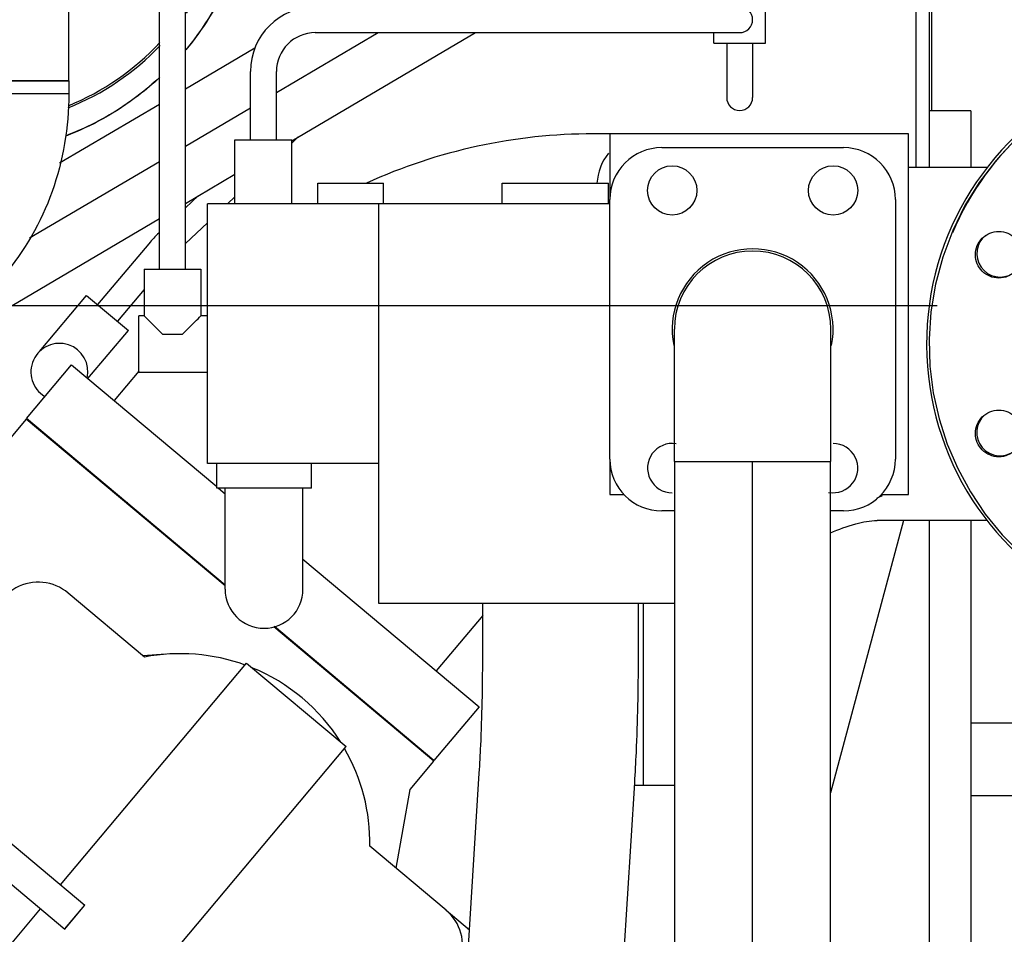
# Model space of a CAD drawing. Header units: millimetres. Extents: x 0 to 1189, y 0 to 841.
# Tile 145 of 169: x 999 to 1014, y 595 to 609. Entities that reach past the tile are written whole.
import ezdxf

# ---------------------------------------------------------------- set-up
doc = ezdxf.new("R2010")
doc.units = ezdxf.units.MM
doc.header["$LTSCALE"] = 65.395
doc.linetypes.add('CENTER', pattern=[0.6, 0.375, -0.075, 0.075, -0.075])
doc.linetypes.add('PHANTOM', pattern=[0.8, 0.45, -0.05, 0.1, -0.05, 0.1, -0.05])
for name, color, linetype in [('1907_060000_TLKGS_KGS_V_ABL621', 7, 'CONTINUOUS'), ('1907_061000_TLKGS_KGS_V_ABL622', 7, 'CONTINUOUS'), ('1907_153200_17_ABL587', 7, 'CONTINUOUS'), ('1907_153200_24_ABL695', 7, 'CONTINUOUS'), ('1907_153200_24_T1_PBL888', 7, 'CONTINUOUS'), ('1907_153200_68_ABL652', 7, 'CONTINUOUS'), ('1907_153200_68_T4_PBL785', 7, 'CONTINUOUS'), ('1907_153200_77_ABL690', 7, 'CONTINUOUS'), ('1907_153200_77_T2_PBL728', 7, 'CONTINUOUS'), ('1907_641000_07_SIMPLE1_T1_X_PBL624', 7, 'CONTINUOUS'), ('1907_641000_07_SIMPLE1_X_ABL623', 7, 'CONTINUOUS'), ('1907_644000_03_SIMPLE1_T1_X_PBL824', 7, 'CONTINUOUS'), ('1907_644000_03_SIMPLE1_T2_X_PBL1802', 7, 'CONTINUOUS'), ('1907_644000_03_SIMPLE1_X_ABL823', 7, 'CONTINUOUS'), ('1907_842000_17_SIMPLE1_H_ABL1817', 7, 'CONTINUOUS'), ('1907_842000_17_SIMPLE1_H_ABL647', 7, 'CONTINUOUS'), ('1907_842000_17_SIMPLE1_T1_H_PBL648', 7, 'CONTINUOUS'), ('1907_842000_17_SIMPLE1_T2_H_PBL1818', 7, 'CONTINUOUS'), ('1997_000000_TLKGS_MARKETING_ABL558', 7, 'CONTINUOUS'), ('1997_030000_TLKGS_V_ABL559', 7, 'CONTINUOUS'), ('1997_100000_TLKGS_V_ABL560', 7, 'CONTINUOUS'), ('1997_111000_12_SIMPLE1_D_ABL639', 7, 'CONTINUOUS'), ('1997_111000_12_SIMPLE1_T1_D_PBL640', 7, 'CONTINUOUS'), ('1997_111200_08_SIMPLE1_A_ABL661', 7, 'CONTINUOUS'), ('1997_111200_08_SIMPLE1_T6_A_PBL701', 7, 'CONTINUOUS'), ('1997_111200_08_SIMPLE1_T9_A_PBL698', 7, 'CONTINUOUS'), ('1997_200000_TLKGS_V_ABL768', 7, 'CONTINUOUS'), ('1997_252000_06_SIMPLE1_T1_X_PBL770', 7, 'CONTINUOUS'), ('1997_252000_06_SIMPLE1_X_ABL769', 7, 'CONTINUOUS'), ('9M32C_GENSET_AUSBAUMASSE_ABL871', 7, 'CONTINUOUS'), ('9M32C_GENSET_GENERATOR_ABL599', 7, 'CONTINUOUS'), ('9M32C_GENSET_GENERATOR_T1_PBL600', 7, 'CONTINUOUS'), ('9M32C_GENSET_KPL_VERROHRUNG_ABL510', 7, 'CONTINUOUS'), ('BOGEN-S-2D-90-60_3X2_9_PBL757', 7, 'CONTINUOUS'), ('BOGEN-S-2D-90-76_1X2_9_PBL786', 7, 'CONTINUOUS'), ('EN1092-1-01A-DN100-PN16_PBL1821', 7, 'CONTINUOUS'), ('EN1092-1-01A-DN50-PN16-61_5_PBL696', 7, 'CONTINUOUS'), ('EN1092-1-01A-DN80-PN16_PBL1803', 7, 'CONTINUOUS'), ('links_2_VBL507', 7, 'CONTINUOUS'), ('RICKMEIER_FZ7-6201_427626_TS80_PBL754', 7, 'CONTINUOUS'), ('T-STUECK-S-88_9X3_2-76_1X2_9_PBL787', 7, 'CONTINUOUS')]:
    doc.layers.add(name, color=color, linetype=linetype)

# ---------------------------------------------------------------- blocks, each defined once
blk = doc.blocks.new('EN1092-1-01A-DN100-PN16_PBL1821', base_point=(1016.662, 604.952))
at = {"layer": 'EN1092-1-01A-DN100-PN16_PBL1821', "color": 7, "linetype": 'Continuous'}
for centre, radius, start, end in [((1017.48, 604.269), 4.4, 51.0718, 157.2987), ((1016.102, 607.595), 0.36, 128.6853, 304.3831), ((1018.857, 607.595), 0.36, 130.2453, 305.4794), ((1017.48, 604.269), 2.32, 126.8718, 219.8506), ((1014.154, 605.646), 0.36, 127.4389, 303.0921), ((1014.154, 602.891), 0.36, 131.1367, 308.6743)]:
    blk.add_arc(centre, radius, start, end, dxfattribs=at)
blk = doc.blocks.new('1907_153200_17_ABL587', base_point=(1005.22, 587.872))
at = {"layer": 'EN1092-1-01A-DN100-PN16_PBL1821'}
blk.add_blockref('EN1092-1-01A-DN100-PN16_PBL1821', (1016.662, 604.952), dxfattribs=at)
blk = doc.blocks.new('1907_153200_68_T4_PBL785', base_point=(998.28, 608.209))
at = {"layer": '1907_153200_68_T4_PBL785', "color": 7, "linetype": 'Continuous'}
for p, q in [((999.802, 608.309), (996.758, 608.309)), ((996.758, 608.309), (996.758, 608.109)), ((999.802, 608.309), (999.802, 608.109)), ((999.802, 608.109), (996.758, 608.109))]:
    blk.add_line(p, q, dxfattribs=at)
at = {"layer": '1907_153200_68_T4_PBL785', "color": 2, "linetype": 'CENTER'}
blk.add_line((998.28, 608.309), (998.28, 608.109), dxfattribs=at)
blk = doc.blocks.new('BOGEN-S-2D-90-76_1X2_9_PBL786', base_point=(997.989, 606.088))
at = {"layer": 'BOGEN-S-2D-90-76_1X2_9_PBL786', "color": 7, "linetype": 'Continuous'}
blk.add_line((999.802, 608.109), (996.758, 608.109), dxfattribs=at)
for centre, radius, start, end in [((996.18, 606.641), 0.47, 81.7851, 89.9781), ((996.177, 606.619), 0.492, 72.7922, 81.737), ((996.037, 606.376), 0.774, 48.659, 51.1249), ((995.658, 606.053), 1.274, 31.6317, 34.2025), ((995.032, 605.752), 1.97, 18.3179, 20.3559), ((994.505, 605.614), 2.515, 9.0188, 9.8667), ((994.356, 605.592), 2.667, 359.92, 8.977), ((994.356, 605.585), 2.667, 351.023, 0.08), ((994.505, 605.563), 2.515, 350.1333, 350.9812), ((995.032, 605.426), 1.97, 339.6441, 341.6821), ((995.658, 605.124), 1.274, 325.7975, 328.3683), ((996.177, 604.558), 0.492, 278.2632, 287.2078), ((996.037, 604.801), 0.774, 308.8751, 311.341), ((996.18, 604.536), 0.47, 270.0215, 278.2151), ((996.18, 607.336), 3.269, 270, 270.914)]:
    blk.add_arc(centre, radius, start, end, dxfattribs=at)
for points, knots in [([(996.758, 608.109), (996.758, 607.944), (996.709, 607.646), (996.528, 607.311), (996.337, 607.144), (996.22, 607.111), (996.18, 607.111)], [0, 0, 0, 0, 0.399231, 0.715955, 0.904073, 1, 1, 1, 1]), ([(999.802, 608.109), (999.802, 607.599), (999.63, 606.581), (998.875, 605.251), (997.692, 604.313), (996.714, 604.075), (996.232, 604.067)], [0, 0, 0, 0, 0.257377, 0.510001, 0.756759, 1, 1, 1, 1]), ([(996.523, 606.979), (996.507, 606.991), (996.446, 607.037), (996.376, 607.072), (996.322, 607.089)], [0, 0, 0, 0, 0.263469, 1, 1, 1, 1]), ([(996.711, 606.769), (996.699, 606.788), (996.651, 606.855), (996.594, 606.917), (996.548, 606.957)], [0, 0, 0, 0, 0.263671, 1, 1, 1, 1]), ([(996.879, 606.437), (996.87, 606.463), (996.831, 606.561), (996.783, 606.655), (996.743, 606.721)], [0, 0, 0, 0, 0.26135, 1, 1, 1, 1]), ([(996.983, 606.045), (996.978, 606.073), (996.957, 606.183), (996.929, 606.292), (996.903, 606.371)], [0, 0, 0, 0, 0.256281, 1, 1, 1, 1]), ([(996.903, 604.807), (996.911, 604.832), (996.944, 604.939), (996.969, 605.049), (996.983, 605.132)], [0, 0, 0, 0, 0.24336, 1, 1, 1, 1]), ([(996.743, 604.456), (996.756, 604.477), (996.808, 604.569), (996.851, 604.665), (996.879, 604.741)], [0, 0, 0, 0, 0.238589, 1, 1, 1, 1]), ([(996.548, 604.22), (996.563, 604.233), (996.624, 604.29), (996.676, 604.356), (996.711, 604.408)], [0, 0, 0, 0, 0.236988, 1, 1, 1, 1]), ([(996.322, 604.088), (996.339, 604.094), (996.412, 604.12), (996.478, 604.162), (996.523, 604.199)], [0, 0, 0, 0, 0.23893, 1, 1, 1, 1])]:
    blk.add_open_spline(points, degree=3, knots=knots, dxfattribs=at)
blk = doc.blocks.new('T-STUECK-S-88_9X3_2-76_1X2_9_PBL787', base_point=(998.28, 609.513))
at = {"layer": 'T-STUECK-S-88_9X3_2-76_1X2_9_PBL787', "color": 7, "linetype": 'Continuous'}
for p, q in [((996.758, 608.309), (996.758, 610.518)), ((999.802, 608.309), (999.802, 610.518)), ((996.758, 608.309), (999.802, 608.309))]:
    blk.add_line(p, q, dxfattribs=at)
for centre, start, end in [((995.997, 610.518), 0, 15.266), ((1000.563, 610.518), 164.734, 180)]:
    blk.add_arc(centre, 0.761, start, end, dxfattribs=at)
blk = doc.blocks.new('EN1092-1-01A-DN80-PN16_PBL1803', base_point=(998.465, 611.61))
at = {"layer": 'EN1092-1-01A-DN80-PN16_PBL1803', "color": 7, "linetype": 'Continuous'}
for centre in [(999.999, 614.328), (1001.404, 612.321), (995.155, 610.936)]:
    blk.add_circle(centre, 0.36, dxfattribs=at)
for centre, radius, start, end in [((998.28, 611.629), 4, 344.5668, 82.1692), ((998.28, 611.629), 4, 135.7477, 214.0212), ((995.581, 613.348), 0.36, 69.3379, 328.0133), ((998.28, 611.629), 1.81, 327.595, 33.427), ((998.28, 611.629), 1.81, 192.5, 204.7302), ((1000.978, 609.909), 0.36, 19.2713, 312.3759), ((998.28, 611.629), 4, 326.2204, 337.8127), ((998.28, 611.629), 4, 292.2371, 316.991), ((996.56, 608.93), 0.36, 233.9382, 306.4389), ((998.28, 611.629), 4, 235.9871, 247.3745)]:
    blk.add_arc(centre, radius, start, end, dxfattribs=at)
blk = doc.blocks.new('1907_153200_68_ABL652', base_point=(993.418, 607.409))
at = {"layer": '1907_153200_68_T4_PBL785'}
blk.add_blockref('1907_153200_68_T4_PBL785', (998.28, 608.209), dxfattribs=at)
at = {"layer": 'BOGEN-S-2D-90-76_1X2_9_PBL786'}
blk.add_blockref('BOGEN-S-2D-90-76_1X2_9_PBL786', (997.989, 606.088), dxfattribs=at)
at = {"layer": 'EN1092-1-01A-DN80-PN16_PBL1803'}
blk.add_blockref('EN1092-1-01A-DN80-PN16_PBL1803', (998.465, 611.61), dxfattribs=at)
at = {"layer": 'T-STUECK-S-88_9X3_2-76_1X2_9_PBL787'}
blk.add_blockref('T-STUECK-S-88_9X3_2-76_1X2_9_PBL787', (998.28, 609.513), dxfattribs=at)
blk = doc.blocks.new('1907_153200_77_T2_PBL728', base_point=(987.22, 606.471))
at = {"layer": '1907_153200_77_T2_PBL728', "color": 2, "linetype": 'CENTER'}
for p, q in [((1003, 608.129), (1004.569, 609.053)), ((1001.6, 607.304), (1002.6, 607.893)), ((999.196, 605.889), (1001.2, 607.069))]:
    blk.add_line(p, q, dxfattribs=at)
at = {"layer": '1907_153200_77_T2_PBL728', "color": 7, "linetype": 'Continuous'}
for p, q in [((1003.238, 607.387), (1006.067, 609.053)), ((1001.6, 608.186), (1002.67, 608.817)), ((999.66, 607.045), (1001.2, 607.951)), ((1001.6, 606.422), (1002.361, 606.871)), ((992.81, 601.247), (1001.2, 606.187))]:
    blk.add_line(p, q, dxfattribs=at)
blk = doc.blocks.new('1907_153200_77_ABL690', base_point=(986.137, 604.321))
at = {"layer": '1907_153200_77_T2_PBL728'}
blk.add_blockref('1907_153200_77_T2_PBL728', (987.22, 606.471), dxfattribs=at)
blk = doc.blocks.new('EN1092-1-01A-DN50-PN16-61_5_PBL696', base_point=(1010.34, 592.161))
at = {"layer": 'EN1092-1-01A-DN50-PN16-61_5_PBL696', "color": 7, "linetype": 'Continuous'}
for p, q in [((1007.04, 592.281), (1013.64, 592.281)), ((1007.04, 592.041), (1007.04, 592.281)), ((1013.64, 592.041), (1013.64, 592.281))]:
    blk.add_line(p, q, dxfattribs=at)
blk = doc.blocks.new('RICKMEIER_FZ7-6201_427626_TS80_PBL754', base_point=(1010.34, 604.481))
at = {"layer": 'RICKMEIER_FZ7-6201_427626_TS80_PBL754', "color": 7, "linetype": 'Continuous'}
for p, q in [((1008.94, 607.281), (1011.74, 607.281)), ((1008.14, 602.481), (1008.14, 606.481)), ((1012.54, 606.481), (1012.54, 602.481)), ((1009.14, 601.681), (1008.94, 601.681)), ((1011.74, 601.681), (1011.54, 601.681))]:
    blk.add_line(p, q, dxfattribs=at)
for centre in [(1009.1, 606.621), (1011.58, 606.621)]:
    blk.add_circle(centre, 0.38, dxfattribs=at)
for centre, radius, start, end in [((1008.94, 606.481), 0.8, 90, 180), ((1011.74, 606.481), 0.8, 0, 90), ((1010.34, 604.481), 1.24, 348.2448, 191.7552), ((1009.1, 602.341), 0.38, 81.1021, 270), ((1011.58, 602.341), 0.38, 259.5382, 90), ((1008.94, 602.481), 0.8, 180, 270), ((1011.74, 602.481), 0.8, 270, 360)]:
    blk.add_arc(centre, radius, start, end, dxfattribs=at)
blk = doc.blocks.new('BOGEN-S-2D-90-60_3X2_9_PBL757', base_point=(1010.34, 603.461))
at = {"layer": 'BOGEN-S-2D-90-60_3X2_9_PBL757', "color": 7, "linetype": 'Continuous'}
for p, q in [((1009.134, 602.441), (1009.134, 604.481)), ((1011.546, 602.441), (1011.546, 604.481)), ((1009.134, 602.441), (1011.546, 602.441))]:
    blk.add_line(p, q, dxfattribs=at)
blk.add_arc((1010.34, 604.481), 1.206, 0, 180, dxfattribs=at)
blk = doc.blocks.new('1907_153200_24_T1_PBL888', base_point=(1010.34, 597.361))
at = {"layer": '1907_153200_24_T1_PBL888', "color": 7, "linetype": 'Continuous'}
for p, q in [((1009.14, 592.281), (1009.14, 602.441)), ((1011.54, 592.281), (1011.54, 602.441))]:
    blk.add_line(p, q, dxfattribs=at)
at = {"layer": '1907_153200_24_T1_PBL888', "color": 2, "linetype": 'CENTER'}
blk.add_line((1010.34, 592.281), (1010.34, 602.441), dxfattribs=at)
blk = doc.blocks.new('1907_153200_24_ABL695', base_point=(1010.34, 599.661))
at = {"layer": '1907_153200_24_T1_PBL888'}
blk.add_blockref('1907_153200_24_T1_PBL888', (1010.34, 597.361), dxfattribs=at)
at = {"layer": 'BOGEN-S-2D-90-60_3X2_9_PBL757'}
blk.add_blockref('BOGEN-S-2D-90-60_3X2_9_PBL757', (1010.34, 603.461), dxfattribs=at)
at = {"layer": 'EN1092-1-01A-DN50-PN16-61_5_PBL696'}
blk.add_blockref('EN1092-1-01A-DN50-PN16-61_5_PBL696', (1010.34, 592.161), dxfattribs=at)
at = {"layer": 'RICKMEIER_FZ7-6201_427626_TS80_PBL754'}
blk.add_blockref('RICKMEIER_FZ7-6201_427626_TS80_PBL754', (1010.34, 604.481), dxfattribs=at)
blk = doc.blocks.new('9M32C_GENSET_KPL_VERROHRUNG_ABL510', base_point=(997.077, 614.589))
at = {"layer": '1907_153200_17_ABL587'}
blk.add_blockref('1907_153200_17_ABL587', (1005.22, 587.872), dxfattribs=at)
at = {"layer": '1907_153200_24_ABL695'}
blk.add_blockref('1907_153200_24_ABL695', (1010.34, 599.661), dxfattribs=at)
at = {"layer": '1907_153200_68_ABL652'}
blk.add_blockref('1907_153200_68_ABL652', (993.418, 607.409), dxfattribs=at)
at = {"layer": '1907_153200_77_ABL690'}
blk.add_blockref('1907_153200_77_ABL690', (986.137, 604.321), dxfattribs=at)
blk = doc.blocks.new('1997_111000_12_SIMPLE1_T1_D_PBL640', base_point=(988.66, 620.549))
at = {"layer": '1997_111000_12_SIMPLE1_T1_D_PBL640', "color": 7, "linetype": 'Continuous'}
for p, q in [((1013.06, 613.375), (1013.06, 606.973)), ((1013.06, 601.533), (1013.06, 592.449))]:
    blk.add_line(p, q, dxfattribs=at)
blk = doc.blocks.new('1997_111000_12_SIMPLE1_D_ABL639', base_point=(988.66, 625.889))
at = {"layer": '1997_111000_12_SIMPLE1_T1_D_PBL640'}
blk.add_blockref('1997_111000_12_SIMPLE1_T1_D_PBL640', (988.66, 620.549), dxfattribs=at)
blk = doc.blocks.new('1997_111200_08_SIMPLE1_T9_A_PBL698', base_point=(1013.38, 600.449))
at = {"layer": '1997_111200_08_SIMPLE1_T9_A_PBL698', "color": 7, "linetype": 'Continuous'}
for p, q in [((1013.7, 607.849), (1013.06, 607.849)), ((1013.7, 607.849), (1013.7, 606.973)), ((1013.7, 601.533), (1013.7, 593.049)), ((1013.7, 593.049), (1013.06, 593.049))]:
    blk.add_line(p, q, dxfattribs=at)
blk = doc.blocks.new('1997_111200_08_SIMPLE1_T6_A_PBL701', base_point=(1015.26, 602.509))
at = {"layer": '1997_111200_08_SIMPLE1_T6_A_PBL701', "color": 7, "linetype": 'Continuous'}
for p, q in [((1013.1, 607.849), (1013.1, 611.769)), ((1014.66, 607.697), (1014.66, 611.769)), ((1014.9, 611.769), (1014.9, 607.873)), ((1016.72, 611.769), (1016.72, 608.625)), ((1017.42, 611.769), (1017.42, 608.691)), ((1014.9, 609.729), (1016.72, 609.729)), ((1014.66, 593.249), (1014.66, 600.809)), ((1014.9, 600.632), (1014.9, 593.249)), ((1014.66, 598.409), (1013.7, 598.409)), ((1014.66, 597.289), (1013.7, 597.289)), ((1013.7, 593.329), (1014.66, 593.329)), ((1014.66, 593.249), (1014.9, 593.249))]:
    blk.add_line(p, q, dxfattribs=at)
blk = doc.blocks.new('1997_111200_08_SIMPLE1_A_ABL661', base_point=(982.44, 624.449))
at = {"layer": '1997_111200_08_SIMPLE1_T6_A_PBL701'}
blk.add_blockref('1997_111200_08_SIMPLE1_T6_A_PBL701', (1015.26, 602.509), dxfattribs=at)
at = {"layer": '1997_111200_08_SIMPLE1_T9_A_PBL698'}
blk.add_blockref('1997_111200_08_SIMPLE1_T9_A_PBL698', (1013.38, 600.449), dxfattribs=at)
blk = doc.blocks.new('1997_100000_TLKGS_V_ABL560', base_point=(983.56, 617.533))
at = {"layer": '1997_111000_12_SIMPLE1_D_ABL639'}
blk.add_blockref('1997_111000_12_SIMPLE1_D_ABL639', (988.66, 625.889), dxfattribs=at)
at = {"layer": '1997_111200_08_SIMPLE1_A_ABL661'}
blk.add_blockref('1997_111200_08_SIMPLE1_A_ABL661', (982.44, 624.449), dxfattribs=at)
blk = doc.blocks.new('1997_252000_06_SIMPLE1_T1_X_PBL770', base_point=(988.758, 606.089))
at = {"layer": '1997_252000_06_SIMPLE1_T1_X_PBL770', "color": 7, "linetype": 'Continuous'}
for p, q in [((1012.856, 613.167), (1012.856, 606.973)), ((1012.664, 601.533), (1011.54, 597.337))]:
    blk.add_line(p, q, dxfattribs=at)
blk = doc.blocks.new('1997_252000_06_SIMPLE1_X_ABL769', base_point=(988.758, 606.089))
at = {"layer": '1997_252000_06_SIMPLE1_T1_X_PBL770'}
blk.add_blockref('1997_252000_06_SIMPLE1_T1_X_PBL770', (988.758, 606.089), dxfattribs=at)
blk = doc.blocks.new('1997_200000_TLKGS_V_ABL768', base_point=(988.758, 626.741))
at = {"layer": '1997_252000_06_SIMPLE1_X_ABL769'}
blk.add_blockref('1997_252000_06_SIMPLE1_X_ABL769', (988.758, 606.089), dxfattribs=at)
blk = doc.blocks.new('1997_030000_TLKGS_V_ABL559', base_point=(991.06, 633.874))
at = {"layer": '1997_100000_TLKGS_V_ABL560'}
blk.add_blockref('1997_100000_TLKGS_V_ABL560', (983.56, 617.533), dxfattribs=at)
at = {"layer": '1997_200000_TLKGS_V_ABL768'}
blk.add_blockref('1997_200000_TLKGS_V_ABL768', (988.758, 626.741), dxfattribs=at)
blk = doc.blocks.new('1907_641000_07_SIMPLE1_T1_X_PBL624', base_point=(997.949, 593.693))
at = {"layer": '1907_641000_07_SIMPLE1_T1_X_PBL624', "color": 7, "linetype": 'Continuous'}
for p, q in [((999.146, 603.097), (998.117, 601.871)), ((1002.21, 600.526), (999.146, 603.097)), ((1000.966, 599.428), (999.792, 600.413)), ((1005.427, 597.826), (1002.962, 599.895)), ((1003.083, 599.805), (1003.089, 599.788)), ((1001.297, 599.473), (1000.944, 599.447)), ((999.675, 595.917), (1002.541, 599.334)), ((1002.541, 599.334), (1004.074, 598.048)), ((1001.207, 594.632), (1004.074, 598.048)), ((1005.061, 597.389), (1005.427, 597.826)), ((997.629, 597.633), (1000.049, 595.603)), ((997.321, 597.266), (999.741, 595.235)), ((1004.846, 596.173), (1005.061, 597.389)), ((1005.614, 595.528), (1004.44, 596.513)), ((1000.045, 595.606), (999.737, 595.238)), ((999.741, 595.235), (1000.049, 595.603)), ((996.499, 592.133), (999.366, 595.549)), ((1005.615, 595.528), (1005.977, 595.224))]:
    blk.add_line(p, q, dxfattribs=at)
for centre, radius, start, end in [((998.816, 596.325), 5.8, 70.9299, 71.1842), ((999.33, 599.862), 0.72, 50, 187.0477), ((1001.521, 596.561), 2.92, 70.0268, 100.939), ((1001.521, 596.561), 2.92, 32.1864, 67.8136), ((1001.521, 596.561), 2.92, 359.0604, 29.9725), ((1005.151, 594.977), 0.72, 272.9957, 50)]:
    blk.add_arc(centre, radius, start, end, dxfattribs=at)
blk = doc.blocks.new('1907_641000_07_SIMPLE1_X_ABL623', base_point=(997.949, 593.693))
at = {"layer": '1907_641000_07_SIMPLE1_T1_X_PBL624'}
blk.add_blockref('1907_641000_07_SIMPLE1_T1_X_PBL624', (997.949, 593.693), dxfattribs=at)
blk = doc.blocks.new('1907_842000_17_SIMPLE1_T1_H_PBL648', base_point=(1010.524, 600.003))
at = {"layer": '1907_842000_17_SIMPLE1_T1_H_PBL648', "color": 7, "linetype": 'Continuous'}
for p, q in [((1010.54, 608.891), (1010.54, 610.733)), ((1001.2, 605.405), (1001.2, 609.571)), ((1001.6, 605.405), (1001.6, 609.571)), ((1003.6, 609.053), (1010.14, 609.053)), ((1009.74, 608.891), (1009.74, 609.053)), ((1009.74, 608.891), (1010.54, 608.891)), ((1009.94, 608.891), (1009.94, 608.053)), ((1010.34, 608.891), (1010.34, 608.053)), ((1002.6, 607.403), (1002.6, 608.453)), ((1003, 607.403), (1003, 608.453)), ((1003.338, 607.446), (1003.238, 607.352)), ((1012.74, 607.493), (1007.886, 607.493)), ((1008.14, 607.493), (1008.14, 606.481)), ((1012.74, 601.933), (1012.74, 607.493)), ((1002.361, 607.403), (1003.238, 607.403)), ((1002.361, 606.413), (1002.361, 607.403)), ((1003.238, 606.413), (1003.238, 607.403)), ((1013.951, 606.973), (1012.74, 606.973)), ((1003.64, 606.733), (1004.652, 606.733)), ((1003.64, 606.413), (1003.64, 606.733)), ((1004.652, 606.413), (1004.652, 606.733)), ((1006.48, 606.733), (1008.12, 606.733)), ((1006.48, 606.413), (1006.48, 606.733)), ((1008.12, 606.413), (1008.12, 606.733)), ((1001.795, 606.538), (1001.6, 606.353)), ((1002.361, 606.522), (1002.245, 606.413)), ((1008.14, 606.413), (1001.94, 606.413)), ((1001.94, 602.413), (1001.94, 606.413)), ((1004.58, 600.253), (1004.58, 606.413)), ((1001.94, 606.124), (1001.6, 605.802)), ((1001.2, 605.974), (1001.189, 605.965)), ((1001.034, 605.8), (1000.245, 604.861)), ((1000.962, 605.405), (1001.838, 605.405)), ((1000.962, 605.405), (1000.962, 604.69)), ((1001.838, 605.405), (1001.838, 604.69)), ((999.351, 604.141), (1000.076, 605.003)), ((1000.076, 605.003), (1000.719, 604.462)), ((1000.962, 605.093), (1000.551, 604.604)), ((1000.962, 604.69), (1000.88, 604.69)), ((1000.88, 603.815), (1000.88, 604.69)), ((1001.94, 604.69), (1001.838, 604.69)), ((1000.095, 603.721), (1000.719, 604.462)), ((1001.247, 604.405), (1001.553, 604.405)), ((999.147, 603.107), (999.842, 603.934)), ((999.842, 603.934), (1002.08, 602.056)), ((1000.88, 603.833), (1000.5, 603.381)), ((1001.94, 603.815), (1000.88, 603.815)), ((1002.21, 600.537), (999.147, 603.107)), ((1008.14, 602.481), (1008.14, 601.933)), ((1004.58, 602.413), (1001.94, 602.413)), ((1002.08, 602.033), (1002.08, 602.413)), ((1003.54, 602.033), (1003.54, 602.413)), ((1003.54, 602.033), (1002.08, 602.033)), ((1002.108, 602.033), (1002.21, 601.947)), ((1002.21, 600.473), (1002.21, 602.033)), ((1003.41, 600.473), (1003.41, 602.033)), ((1008.14, 601.933), (1008.36, 601.933)), ((1012.319, 601.933), (1012.74, 601.933)), ((1013.951, 601.533), (1012.26, 601.533)), ((1003.41, 600.94), (1006.123, 598.663)), ((1009.14, 600.253), (1004.58, 600.253)), ((1006.18, 599.413), (1006.18, 600.253)), ((1008.58, 599.413), (1008.58, 600.253)), ((1008.66, 597.453), (1008.66, 600.253)), ((1006.18, 600.068), (1005.464, 599.216)), ((1005.429, 597.836), (1002.972, 599.898)), ((1006.123, 598.663), (1005.429, 597.836)), ((1005.462, 586.927), (1006.127, 597.641)), ((1008.199, 592.281), (1008.522, 597.492)), ((1008.52, 597.453), (1009.14, 597.453))]:
    blk.add_line(p, q, dxfattribs=at)
for centre, radius, start, end in [((1003.6, 608.453), 1, 90, 180), ((1010.14, 609.253), 0.2, 270, 90), ((1003.6, 608.453), 0.6, 90, 180), ((1017.46, 604.253), 4.44, 50.3263, 245.1839), ((1010.14, 608.053), 0.2, 180, 360), ((1007.886, 599.053), 8.44, 90, 114.474), ((1008.74, 606.693), 0.8, 140.9888, 177.2761), ((1002.558, 604.52), 1.99, 133.4417, 139.963), ((999.656, 603.824), 0.44, 347.6419, 239.3732), ((1011.94, 602.613), 0.8, 292.9645, 300.0201), ((1002.81, 600.473), 0.6, 180, 360)]:
    blk.add_arc(centre, radius, start, end, dxfattribs=at)
for points, knots in [([(1000.962, 604.69), (1000.97, 604.682), (1001.065, 604.587), (1001.16, 604.491), (1001.247, 604.405)], [0, 0, 0, 0, 0.091159, 1, 1, 1, 1]), ([(1001.553, 604.405), (1001.587, 604.439), (1001.682, 604.534), (1001.777, 604.629), (1001.838, 604.69)], [0, 0, 0, 0, 0.35793, 1, 1, 1, 1]), ([(1011.54, 601.346), (1011.667, 601.396), (1011.9, 601.485), (1012.148, 601.533), (1012.26, 601.533)], [0, 0, 0, 0, 0.552249, 1, 1, 1, 1]), ([(1006.127, 597.641), (1006.136, 597.783), (1006.167, 598.373), (1006.18, 598.964), (1006.18, 599.413)], [0, 0, 0, 0, 0.240808, 1, 1, 1, 1]), ([(1008.522, 597.492), (1008.532, 597.647), (1008.566, 598.287), (1008.58, 598.927), (1008.58, 599.413)], [0, 0, 0, 0, 0.242248, 1, 1, 1, 1])]:
    blk.add_open_spline(points, degree=3, knots=knots, dxfattribs=at)
blk = doc.blocks.new('1907_842000_17_SIMPLE1_H_ABL647', base_point=(1010.524, 600.003))
at = {"layer": '1907_842000_17_SIMPLE1_T1_H_PBL648'}
blk.add_blockref('1907_842000_17_SIMPLE1_T1_H_PBL648', (1010.524, 600.003), dxfattribs=at)
blk = doc.blocks.new('1907_644000_03_SIMPLE1_T1_X_PBL824', base_point=(1000.215, 613.596))
at = {"layer": '1907_644000_03_SIMPLE1_T1_X_PBL824', "color": 7, "linetype": 'Continuous'}
for p, q in [((1002.804, 619.274), (1003.459, 619.733)), ((1003.459, 619.733), (1007.704, 613.671)), ((1002.804, 619.274), (1007.049, 613.212)), ((1004.182, 618.701), (1004.28, 618.77)), ((1004.28, 618.77), (1007.08, 614.772)), ((1004.792, 616.087), (1004.93, 616.238)), ((1006.981, 614.703), (1007.08, 614.772)), ((1007.049, 613.212), (1007.704, 613.671)), ((1002.806, 613.254), (1004.79, 613.046)), ((1002.994, 613.235), (1003.052, 613.056)), ((1004.79, 613.046), (1002.764, 613.058))]:
    blk.add_line(p, q, dxfattribs=at)
for centre, radius, start, end in [((997.667, 611.402), 5.369, 59.82, 67.6256), ((998.308, 611.609), 4.961, 40, 73.5697), ((1000.887, 615.657), 0.6, 31.1478, 127.2819), ((998.308, 611.609), 2.916, 53.7027, 61.4422), ((1006.646, 613.241), 1.825, 150.6302, 170.4416), ((998.308, 611.609), 2.916, 147.2758, 150.2697), ((998.308, 611.609), 2.916, 8.5695, 16.4422), ((998.308, 611.609), 2.916, 188.7027, 195.1026), ((997.403, 612.079), 5.352, 339.0902, 343.5949), ((998.308, 611.609), 2.916, 323.7027, 331.4422), ((997.481, 612.434), 7.238, 337.7624, 341.7517), ((997.475, 612.435), 7.245, 337.8398, 341.7647)]:
    blk.add_arc(centre, radius, start, end, dxfattribs=at)
for points, knots in [([(1002.723, 613.902), (1002.684, 614.172), (1002.716, 614.761), (1002.973, 615.461), (1003.295, 616.001), (1003.542, 616.323), (1003.761, 616.565), (1003.905, 616.71), (1004.009, 616.808), (1004.066, 616.861), (1004.107, 616.896), (1004.136, 616.938), (1004.157, 616.964), (1004.168, 616.978)], [0, 0, 0, 0, 0.232413, 0.490849, 0.626987, 0.765831, 0.835459, 0.90488, 0.939469, 0.956726, 0.971205, 0.985173, 1, 1, 1, 1]), ([(998.415, 616.775), (998.589, 616.759), (999.286, 616.659), (999.961, 616.418), (1000.433, 616.177)], [0, 0, 0, 0, 0.247702, 1, 1, 1, 1]), ([(1003.64, 613.747), (1003.628, 613.967), (1003.675, 614.42), (1003.881, 614.953), (1004.123, 615.352), (1004.305, 615.589), (1004.466, 615.767), (1004.573, 615.874), (1004.659, 615.956), (1004.729, 616.015), (1004.769, 616.062), (1004.792, 616.087)], [0, 0, 0, 0, 0.244522, 0.499159, 0.630154, 0.763303, 0.830378, 0.897696, 0.931451, 0.96294, 1, 1, 1, 1]), ([(1000.807, 615.564), (1000.83, 615.553), (1000.874, 615.531), (1000.931, 615.504), (1000.976, 615.484), (1001.005, 615.472), (1001.029, 615.465), (1001.046, 615.46), (1001.069, 615.465), (1001.064, 615.488), (1001.055, 615.503), (1001.041, 615.524), (1001.021, 615.548), (1000.996, 615.575), (1000.944, 615.629), (1000.822, 615.737), (1000.622, 615.887), (1000.453, 615.993), (1000.366, 616.043)], [0, 0, 0, 0, 0.062631, 0.125249, 0.156546, 0.187817, 0.203457, 0.219053, 0.233684, 0.248876, 0.264463, 0.28008, 0.311334, 0.342615, 0.373908, 0.499094, 0.74951, 1, 1, 1, 1]), ([(992.728, 611.326), (992.717, 611.758), (992.794, 612.63), (993.221, 613.868), (993.934, 614.967), (994.581, 615.558), (994.933, 615.809)], [0, 0, 0, 0, 0.250041, 0.500048, 0.750029, 1, 1, 1, 1]), ([(992.741, 611.807), (992.765, 612.198), (992.896, 612.978), (993.345, 614.076), (994.026, 615.049), (994.618, 615.577), (994.938, 615.804)], [0, 0, 0, 0, 0.249495, 0.499383, 0.749949, 1, 1, 1, 1]), ([(994.63, 609.054), (994.323, 609.493), (993.864, 610.49), (993.713, 612.124), (994.162, 613.707), (994.834, 614.58), (995.235, 614.936)], [0, 0, 0, 0, 0.250116, 0.500197, 0.750122, 1, 1, 1, 1]), ([(993.789, 611.728), (993.79, 612.324), (994.043, 613.538), (994.779, 614.541), (995.233, 614.942)], [0, 0, 0, 0, 0.495945, 1, 1, 1, 1]), ([(1002.81, 613.254), (1002.813, 613.3), (1002.812, 613.39), (1002.795, 613.503), (1002.776, 613.593), (1002.749, 613.675), (1002.739, 613.78), (1002.729, 613.86), (1002.723, 613.902)], [0, 0, 0, 0, 0.210092, 0.413277, 0.519895, 0.630453, 0.808288, 1, 1, 1, 1]), ([(1004.79, 613.046), (1004.799, 613.129), (1004.817, 613.295), (1004.832, 613.462), (1004.846, 613.544)], [0, 0, 0, 0, 0.500453, 1, 1, 1, 1]), ([(1002.764, 613.058), (1002.803, 612.433), (1002.779, 611.587), (1002.593, 610.77), (1002.534, 610.57)], [0, 0, 0, 0, 0.749546, 1, 1, 1, 1]), ([(1002.783, 613.058), (1002.794, 612.837), (1002.81, 612.002), (1002.711, 611.158), (1002.538, 610.568)], [0, 0, 0, 0, 0.264401, 1, 1, 1, 1]), ([(1004.79, 613.046), (1004.788, 612.836), (1004.76, 612.003), (1004.637, 611.17), (1004.475, 610.568)], [0, 0, 0, 0, 0.251845, 1, 1, 1, 1]), ([(993.318, 608.936), (993.101, 609.384), (992.784, 610.329), (992.712, 611.322), (992.741, 611.807)], [0, 0, 0, 0, 0.506557, 1, 1, 1, 1]), ([(994.625, 609.052), (994.353, 609.442), (993.934, 610.309), (993.787, 611.259), (993.789, 611.728)], [0, 0, 0, 0, 0.503863, 1, 1, 1, 1]), ([(993.314, 608.935), (993.224, 609.121), (992.904, 609.881), (992.745, 610.709), (992.728, 611.326)], [0, 0, 0, 0, 0.250708, 1, 1, 1, 1]), ([(1002.403, 610.169), (1002.354, 610.042), (1002.146, 609.553), (1001.86, 609.095), (1001.607, 608.79)], [0, 0, 0, 0, 0.255483, 1, 1, 1, 1]), ([(1001.206, 608.365), (1001.1, 608.267), (1000.663, 607.896), (1000.154, 607.61), (999.753, 607.459)], [0, 0, 0, 0, 0.252578, 1, 1, 1, 1]), ([(1001.201, 608.364), (1000.888, 608.072), (1000.411, 607.74), (999.887, 607.513), (999.753, 607.462)], [0, 0, 0, 0, 0.749431, 1, 1, 1, 1])]:
    blk.add_open_spline(points, degree=3, knots=knots, dxfattribs=at)
for points in [[(998.646, 616.099), (999.189, 616.084), (999.738, 615.991), (1000.247, 615.804)], [(1001.462, 615.486), (1001.177, 615.738), (1000.859, 615.955), (1000.523, 616.134)], [(1000.247, 615.804), (1000.438, 615.734), (1000.626, 615.655), (1000.807, 615.564)], [(1004.79, 613.046), (1004.783, 612.213), (1004.692, 611.372), (1004.476, 610.568)], [(1002.4, 610.168), (1002.21, 609.672), (1001.942, 609.196), (1001.602, 608.787)], [(996.612, 607.483), (996.291, 607.609), (995.982, 607.774), (995.699, 607.973)], [(996.614, 607.487), (996.293, 607.613), (995.985, 607.778), (995.703, 607.976)]]:
    blk.add_open_spline(points, degree=3, dxfattribs=at)
blk = doc.blocks.new('1907_644000_03_SIMPLE1_T2_X_PBL1802', base_point=(998.552, 611.298))
at = {"layer": '1907_644000_03_SIMPLE1_T2_X_PBL1802', "color": 7, "linetype": 'Continuous'}
for centre, radius, start, end in [((1000.027, 614.308), 0.36, 56.6553, 231.4058), ((998.308, 611.609), 4, 344.8417, 50.6575), ((995.609, 613.328), 0.36, 78.6416, 228.8882), ((1001.432, 612.301), 0.36, 54.0572, 226.4742), ((995.183, 610.916), 0.36, 54.0572, 226.4742), ((1001.006, 609.889), 0.36, 58.2992, 228.8881), ((998.308, 611.609), 4, 325.6961, 338.4513), ((998.308, 611.609), 4, 291.7342, 316.5072), ((996.588, 608.91), 0.36, 230.1694, 231.4058), ((998.308, 611.609), 4, 239.4154, 246.9085)]:
    blk.add_arc(centre, radius, start, end, dxfattribs=at)
blk = doc.blocks.new('1907_644000_03_SIMPLE1_X_ABL823', base_point=(1000.215, 613.596))
at = {"layer": '1907_644000_03_SIMPLE1_T1_X_PBL824'}
blk.add_blockref('1907_644000_03_SIMPLE1_T1_X_PBL824', (1000.215, 613.596), dxfattribs=at)
at = {"layer": '1907_644000_03_SIMPLE1_T2_X_PBL1802'}
blk.add_blockref('1907_644000_03_SIMPLE1_T2_X_PBL1802', (998.552, 611.298), dxfattribs=at)
blk = doc.blocks.new('1907_061000_TLKGS_KGS_V_ABL622', base_point=(995.79, 629.099))
at = {"layer": '1907_641000_07_SIMPLE1_X_ABL623'}
blk.add_blockref('1907_641000_07_SIMPLE1_X_ABL623', (997.949, 593.693), dxfattribs=at)
at = {"layer": '1907_644000_03_SIMPLE1_X_ABL823'}
blk.add_blockref('1907_644000_03_SIMPLE1_X_ABL823', (1000.215, 613.596), dxfattribs=at)
at = {"layer": '1907_842000_17_SIMPLE1_H_ABL647'}
blk.add_blockref('1907_842000_17_SIMPLE1_H_ABL647', (1010.524, 600.003), dxfattribs=at)
blk = doc.blocks.new('1907_060000_TLKGS_KGS_V_ABL621', base_point=(994.81, 654.013))
at = {"layer": '1907_061000_TLKGS_KGS_V_ABL622'}
blk.add_blockref('1907_061000_TLKGS_KGS_V_ABL622', (995.79, 629.099), dxfattribs=at)
blk = doc.blocks.new('1997_000000_TLKGS_MARKETING_ABL558', base_point=(991.06, 643.253))
at = {"layer": '1907_060000_TLKGS_KGS_V_ABL621'}
blk.add_blockref('1907_060000_TLKGS_KGS_V_ABL621', (994.81, 654.013), dxfattribs=at)
at = {"layer": '1997_030000_TLKGS_V_ABL559'}
blk.add_blockref('1997_030000_TLKGS_V_ABL559', (991.06, 633.874), dxfattribs=at)
blk = doc.blocks.new('9M32C_GENSET_GENERATOR_T1_PBL600', base_point=(986.903, 622.948))
at = {"layer": '9M32C_GENSET_GENERATOR_T1_PBL600', "color": 2, "linetype": 'CENTER'}
blk.add_line((988.66, 604.849), (1029.46, 604.849), dxfattribs=at)
blk = doc.blocks.new('9M32C_GENSET_GENERATOR_ABL599', base_point=(986.903, 622.948))
at = {"layer": '9M32C_GENSET_GENERATOR_T1_PBL600'}
blk.add_blockref('9M32C_GENSET_GENERATOR_T1_PBL600', (986.903, 622.948), dxfattribs=at)
blk = doc.blocks.new('1907_842000_17_SIMPLE1_T2_H_PBL1818', base_point=(1017.766, 604.253))
at = {"layer": '1907_842000_17_SIMPLE1_T2_H_PBL1818', "color": 8, "linetype": 'PHANTOM'}
for centre, radius in [((1016.082, 607.579), 0.36), ((1018.837, 607.579), 0.36), ((1017.46, 604.253), 2.32), ((1014.134, 605.63), 0.36), ((1020.786, 605.63), 0.36), ((1014.134, 602.875), 0.36), ((1016.082, 600.927), 0.36), ((1018.837, 600.927), 0.36)]:
    blk.add_circle(centre, radius, dxfattribs=at)
for centre, radius, start, end in [((1017.46, 604.253), 4.4, 347.743, 336.747), ((1020.786, 602.875), 0.36, 266.0991, 274.0661)]:
    blk.add_arc(centre, radius, start, end, dxfattribs=at)
blk = doc.blocks.new('1907_842000_17_SIMPLE1_H_ABL1817', base_point=(1017.766, 604.253))
at = {"layer": '1907_842000_17_SIMPLE1_T2_H_PBL1818'}
blk.add_blockref('1907_842000_17_SIMPLE1_T2_H_PBL1818', (1017.766, 604.253), dxfattribs=at)
blk = doc.blocks.new('9M32C_GENSET_AUSBAUMASSE_ABL871', base_point=(1016.244, 654.108))
at = {"layer": '1907_842000_17_SIMPLE1_H_ABL1817'}
blk.add_blockref('1907_842000_17_SIMPLE1_H_ABL1817', (1017.766, 604.253), dxfattribs=at)
blk = doc.blocks.new('LINKS_2_VBL507', base_point=(991.378, 628.293))
at = {"layer": '1997_000000_TLKGS_MARKETING_ABL558'}
blk.add_blockref('1997_000000_TLKGS_MARKETING_ABL558', (991.06, 643.253), dxfattribs=at)
at = {"layer": '9M32C_GENSET_AUSBAUMASSE_ABL871'}
blk.add_blockref('9M32C_GENSET_AUSBAUMASSE_ABL871', (1016.244, 654.108), dxfattribs=at)
at = {"layer": '9M32C_GENSET_GENERATOR_ABL599'}
blk.add_blockref('9M32C_GENSET_GENERATOR_ABL599', (986.903, 622.948), dxfattribs=at)
at = {"layer": '9M32C_GENSET_KPL_VERROHRUNG_ABL510'}
blk.add_blockref('9M32C_GENSET_KPL_VERROHRUNG_ABL510', (997.077, 614.589), dxfattribs=at)

msp = doc.modelspace()

# ---------------------------------------------------------------- block references
at = {"layer": 'links_2_VBL507'}
msp.add_blockref('LINKS_2_VBL507', (991.37753, 628.29289), dxfattribs=at)

doc.saveas('drawing.dxf')
